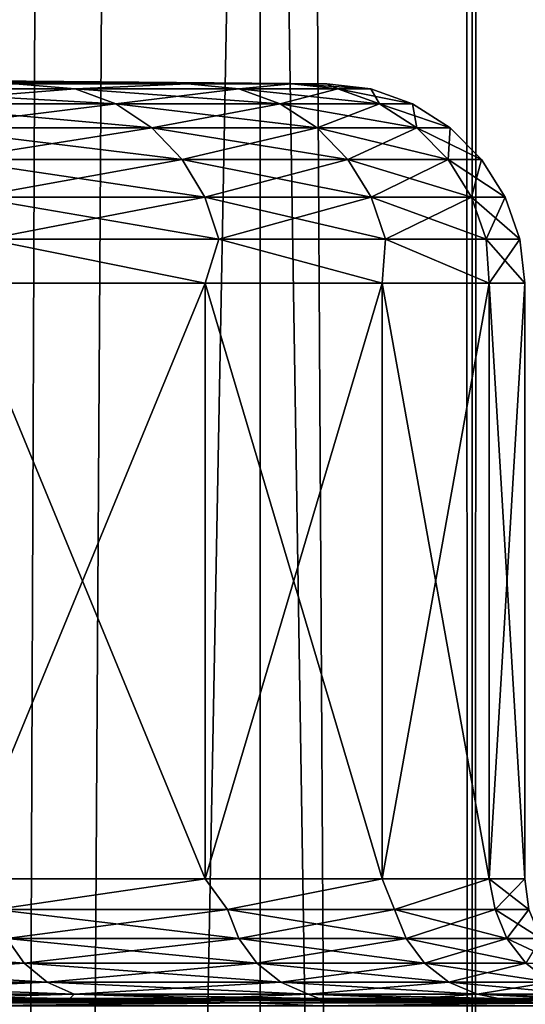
# Model space of a CAD drawing. Header units: metres. Extents: x -24 to 24, y -69 to 184.
# Tile 255 of 256: x 18.49 to 19.75, y -3.3 to -0.84. Entities that reach past the tile are written whole.
import ezdxf

# ---------------------------------------------------------------- set-up
doc = ezdxf.new("R2010")
doc.units = ezdxf.units.M
for name, color, linetype in [('110', 7, 'CONTINUOUS'), ('111', 7, 'CONTINUOUS'), ('16', 7, 'CONTINUOUS'), ('17', 7, 'CONTINUOUS'), ('20', 7, 'CONTINUOUS'), ('21', 7, 'CONTINUOUS'), ('22', 7, 'CONTINUOUS'), ('23', 7, 'CONTINUOUS'), ('367', 7, 'CONTINUOUS'), ('369', 7, 'CONTINUOUS'), ('560', 2, 'CONTINUOUS'), ('569', 2, 'CONTINUOUS'), ('64', 7, 'CONTINUOUS'), ('65', 7, 'CONTINUOUS'), ('66', 7, 'CONTINUOUS'), ('67', 7, 'CONTINUOUS')]:
    doc.layers.add(name, color=color, linetype=linetype)

msp = doc.modelspace()

# ---------------------------------------------------------------- linework, layer by layer
at = {"layer": '110'}
for points in [[(18.111111, -3.29827, -11.21392), (19.068547, -3.29827, -9.494992), (18.330428, -3.305403, -10.951921)], [(19.068547, -3.29827, -9.494992), (19.238358, -3.305403, -9.264705), (18.330428, -3.305403, -10.951921)], [(19.068547, -3.29827, -9.494992), (19.863296, -3.29827, -7.695051), (19.238358, -3.305403, -9.264705)], [(19.863296, -3.29827, -7.695051), (19.991392, -3.305403, -7.502895), (19.238358, -3.305403, -9.264705)]]:
    msp.add_3dface(points, dxfattribs=at)
at = {"layer": '111'}
for points in [[(19.068533, -3.29827, 9.49502), (18.111111, -3.29827, 11.213921), (18.330428, -3.305403, 10.951921)], [(19.068533, -3.29827, 9.49502), (18.330428, -3.305403, 10.951921), (19.238358, -3.305403, 9.264705)], [(19.863284, -3.29827, 7.695084), (19.068533, -3.29827, 9.49502), (19.238358, -3.305403, 9.264705)], [(19.863284, -3.29827, 7.695084), (19.238358, -3.305403, 9.264705), (19.991392, -3.305403, 7.502895)]]:
    msp.add_3dface(points, dxfattribs=at)
at = {"layer": '16'}
for points in [[(18.335268, -2.987335, -7.34033), (18.949989, -1.495656, -5.564209), (18.949988, -2.987335, -5.564212)], [(18.33527, -1.495656, -7.340325), (18.949989, -1.495656, -5.564209), (18.335268, -2.987335, -7.34033)], [(18.949988, -2.987335, -5.564212), (19.393093, -1.495656, -3.737706), (19.393093, -2.987335, -3.737708)], [(18.949989, -1.495656, -5.564209), (19.393093, -1.495656, -3.737706), (18.949988, -2.987335, -5.564212)], [(19.393093, -2.987335, -3.737708), (19.660571, -1.495656, -1.877355), (19.660571, -2.987335, -1.877356)], [(19.393093, -1.495656, -3.737706), (19.660571, -1.495656, -1.877355), (19.393093, -2.987335, -3.737708)], [(19.660571, -1.495656, -1.877355), (19.75, -1.495656), (19.660571, -2.987335, -1.877356)], [(19.660571, -2.987335, -1.877356), (19.75, -1.495656), (19.75, -2.987335)]]:
    msp.add_3dface(points, dxfattribs=at)
at = {"layer": '17'}
for points in [[(18.949988, -2.987335, 5.564212), (18.33527, -1.495656, 7.340325), (18.335268, -2.987335, 7.34033)], [(18.949989, -1.495656, 5.564209), (18.33527, -1.495656, 7.340325), (18.949988, -2.987335, 5.564212)], [(19.393093, -2.987335, 3.737708), (18.949989, -1.495656, 5.564209), (18.949988, -2.987335, 5.564212)], [(19.393093, -1.495656, 3.737705), (18.949989, -1.495656, 5.564209), (19.393093, -2.987335, 3.737708)], [(19.660571, -2.987335, 1.877356), (19.393093, -1.495656, 3.737705), (19.393093, -2.987335, 3.737708)], [(19.660571, -1.495656, 1.877354), (19.393093, -1.495656, 3.737705), (19.660571, -2.987335, 1.877356)], [(19.75, -2.987335), (19.75, -1.495656), (19.660571, -1.495656, 1.877354)], [(19.75, -2.987335), (19.660571, -1.495656, 1.877354), (19.660571, -2.987335, 1.877356)]]:
    msp.add_3dface(points, dxfattribs=at)
at = {"layer": '20'}
for points in [[(18.235765, -3.287323, -8.327929), (19.068547, -3.29827, -9.494992), (17.818849, -3.287323, -9.186193)], [(19.068547, -3.29827, -9.494992), (18.111111, -3.29827, -11.21392), (17.818849, -3.287323, -9.186193)], [(18.611373, -3.287323, -7.450794), (19.068547, -3.29827, -9.494992), (18.235765, -3.287323, -8.327929)], [(18.94482, -3.287323, -6.556778), (19.863296, -3.29827, -7.695051), (18.611373, -3.287323, -7.450794)], [(19.863296, -3.29827, -7.695051), (19.068547, -3.29827, -9.494992), (18.611373, -3.287323, -7.450794)], [(19.23535, -3.287323, -5.647906), (19.863296, -3.29827, -7.695051), (18.94482, -3.287323, -6.556778)], [(19.482304, -3.287323, -4.726241), (20.488579, -3.29827, -5.82945), (19.23535, -3.287323, -5.647906)], [(20.488579, -3.29827, -5.82945), (19.863296, -3.29827, -7.695051), (19.23535, -3.287323, -5.647906)], [(19.685122, -3.287323, -3.793875), (20.488579, -3.29827, -5.82945), (19.482304, -3.287323, -4.726241)], [(19.843345, -3.287323, -2.852925), (20.939055, -3.29827, -3.914119), (19.685122, -3.287323, -3.793875)], [(20.939055, -3.29827, -3.914119), (20.488579, -3.29827, -5.82945), (19.685122, -3.287323, -3.793875)]]:
    msp.add_3dface(points, dxfattribs=at)
at = {"layer": '21'}
for points in [[(18.474455, -0.995675, -5.424482), (15.932638, -0.96941, -3.169135), (18.906434, -0.995675, -3.643796)], [(15.932638, -0.96941, -3.169135), (16.068949, -0.96941, -2.383537), (18.906434, -0.995675, -3.643796)], [(16.068949, -0.96941, -2.383537), (16.166547, -0.96941, -1.592208), (18.906434, -0.995675, -3.643796)], [(18.906434, -0.995675, -3.643796), (16.166547, -0.96941, -1.592208), (19.167187, -0.995675, -1.830149)], [(16.166547, -0.96941, -1.592208), (16.225198, -0.96941, -0.797056), (19.167187, -0.995675, -1.830149)], [(16.225198, -0.96941, -0.797056), (16.244764, -0.96941), (19.167187, -0.995675, -1.830149)], [(16.244764, -0.96941), (19.254363, -0.995675), (19.167187, -0.995675, -1.830149)]]:
    msp.add_3dface(points, dxfattribs=at)
at = {"layer": '22'}
for points in [[(17.361571, -3.287323, 10.023641), (19.068533, -3.29827, 9.49502), (17.81885, -3.287323, 9.186192)], [(18.111111, -3.29827, 11.213921), (19.068533, -3.29827, 9.49502), (17.361571, -3.287323, 10.023641)], [(17.81885, -3.287323, 9.186192), (19.068533, -3.29827, 9.49502), (18.235765, -3.287323, 8.327929)], [(18.235765, -3.287323, 8.327929), (19.863284, -3.29827, 7.695084), (18.611373, -3.287323, 7.450794)], [(19.068533, -3.29827, 9.49502), (19.863284, -3.29827, 7.695084), (18.235765, -3.287323, 8.327929)], [(18.611373, -3.287323, 7.450794), (19.863284, -3.29827, 7.695084), (18.94482, -3.287323, 6.556777)], [(18.94482, -3.287323, 6.556777), (20.488578, -3.29827, 5.829453), (19.23535, -3.287323, 5.647905)], [(19.863284, -3.29827, 7.695084), (20.488578, -3.29827, 5.829453), (18.94482, -3.287323, 6.556777)], [(19.23535, -3.287323, 5.647905), (20.488578, -3.29827, 5.829453), (19.482304, -3.287323, 4.72624)], [(19.482304, -3.287323, 4.72624), (20.939058, -3.29827, 3.914105), (19.685122, -3.287323, 3.793874)], [(20.488578, -3.29827, 5.829453), (20.939058, -3.29827, 3.914105), (19.482304, -3.287323, 4.72624)], [(19.685122, -3.287323, 3.793874), (20.939058, -3.29827, 3.914105), (19.843345, -3.287323, 2.852924)]]:
    msp.add_3dface(points, dxfattribs=at)
at = {"layer": '23'}
for points in [[(18.906416, -0.995675, 3.643893), (15.757943, -0.96941, 3.9471), (18.47443, -0.995675, 5.424568)], [(15.932639, -0.96941, 3.169129), (15.757943, -0.96941, 3.9471), (18.906416, -0.995675, 3.643893)], [(16.06895, -0.96941, 2.38353), (15.932639, -0.96941, 3.169129), (18.906416, -0.995675, 3.643893)], [(19.16718, -0.995675, 1.830219), (16.06895, -0.96941, 2.38353), (18.906416, -0.995675, 3.643893)], [(16.166547, -0.96941, 1.592201), (16.06895, -0.96941, 2.38353), (19.16718, -0.995675, 1.830219)], [(16.225199, -0.96941, 0.797051), (16.166547, -0.96941, 1.592201), (19.16718, -0.995675, 1.830219)], [(19.254363, -0.995675), (16.244764, -0.96941), (16.225199, -0.96941, 0.797051)], [(19.254363, -0.995675), (16.225199, -0.96941, 0.797051), (19.16718, -0.995675, 1.830219)]]:
    msp.add_3dface(points, dxfattribs=at)
at = {"layer": '367'}
for points in [[(19.618662, 145.2, -14.253792), (18.261983, -68.3, -15.955014), (18.261983, 145.2, -15.955014)], [(19.618662, -68.3, -14.253792), (18.261983, -68.3, -15.955014), (19.618662, 145.2, -14.253792)], [(20.817383, 145.2, -12.437807), (19.618662, -68.3, -14.253792), (19.618662, 145.2, -14.253792)], [(20.817383, -68.3, -12.437807), (19.618662, -68.3, -14.253792), (20.817383, 145.2, -12.437807)]]:
    msp.add_3dface(points, dxfattribs=at)
at = {"layer": '369'}
for points in [[(19.63657, 74.349015, 14.229111), (20.817383, -68.3, 12.437807), (20.272249, 75.705287, 13.307834)], [(19.589558, 74.258796, 14.293765), (19.618662, -68.3, 14.253792), (19.63657, 74.349015, 14.229111)], [(19.618662, -68.3, 14.253792), (20.817383, -68.3, 12.437807), (19.63657, 74.349015, 14.229111)], [(18.809153, 72.919451, 15.306151), (19.618662, -68.3, 14.253792), (19.589558, 74.258796, 14.293765)], [(17.899708, 71.664852, 16.360408), (18.261983, -68.3, 15.955014), (18.809153, 72.919451, 15.306151)], [(18.261983, -68.3, 15.955014), (19.618662, -68.3, 14.253792), (18.809153, 72.919451, 15.306151)]]:
    msp.add_3dface(points, dxfattribs=at)
at = {"layer": '560'}
for points in [[(19.087341, -59.3, -11.818457), (17.915415, 3.7, -13.529243), (17.915405, -59.3, -13.529253)], [(19.087337, 3.7, -11.818463), (17.915415, 3.7, -13.529243), (19.087341, -59.3, -11.818457)], [(20.096444, -59.3, -10.00677), (19.087337, 3.7, -11.818463), (19.087341, -59.3, -11.818457)], [(20.09644, 3.7, -10.006777), (19.087337, 3.7, -11.818463), (20.096444, -59.3, -10.00677)]]:
    msp.add_3dface(points, dxfattribs=at)
at = {"layer": '569'}
for points in [[(17.915405, -59.3, 13.529253), (17.915415, 3.7, 13.529243), (19.087337, 3.7, 11.818463)], [(19.087341, -59.3, 11.818457), (17.915405, -59.3, 13.529253), (19.087337, 3.7, 11.818463)], [(19.087341, -59.3, 11.818457), (19.087337, 3.7, 11.818463), (20.09644, 3.7, 10.006777)], [(20.096444, -59.3, 10.00677), (19.087341, -59.3, 11.818457), (20.09644, 3.7, 10.006777)]]:
    msp.add_3dface(points, dxfattribs=at)
at = {"layer": '64'}
for points in [[(18.335268, -2.987335, -7.34033), (18.949988, -2.987335, -5.564212), (18.425753, -3.064559, -7.138175)], [(18.425753, -3.064559, -7.138175), (18.949988, -2.987335, -5.564212), (19.00578, -3.064559, -5.407611)], [(18.949988, -2.987335, -5.564212), (19.393093, -2.987335, -3.737708), (19.00578, -3.064559, -5.407611)], [(19.00578, -3.064559, -5.407611), (19.393093, -2.987335, -3.737708), (19.423656, -3.064559, -3.630911)], [(19.393093, -2.987335, -3.737708), (19.660571, -2.987335, -1.877356), (19.423656, -3.064559, -3.630911)], [(19.423656, -3.064559, -3.630911), (19.660571, -2.987335, -1.877356), (19.675816, -3.064559, -1.823233)], [(19.660571, -2.987335, -1.877356), (19.75, -2.987335), (19.675816, -3.064559, -1.823233)], [(19.675816, -3.064559, -1.823233), (19.75, -2.987335), (19.76011, -3.064559)], [(18.425753, -3.064559, -7.138175), (19.00578, -3.064559, -5.407611), (18.453435, -3.136646, -7.148899)], [(18.453435, -3.136646, -7.148899), (19.00578, -3.064559, -5.407611), (19.034333, -3.136646, -5.415735)], [(19.00578, -3.064559, -5.407611), (19.423656, -3.064559, -3.630911), (19.034333, -3.136646, -5.415735)], [(19.034333, -3.136646, -5.415735), (19.423656, -3.064559, -3.630911), (19.452837, -3.136646, -3.636365)], [(19.423656, -3.064559, -3.630911), (19.675816, -3.064559, -1.823233), (19.452837, -3.136646, -3.636365)], [(19.452837, -3.136646, -3.636365), (19.675816, -3.064559, -1.823233), (19.705376, -3.136646, -1.825972)], [(19.675816, -3.064559, -1.823233), (19.76011, -3.064559), (19.705376, -3.136646, -1.825972)], [(19.705376, -3.136646, -1.825972), (19.76011, -3.064559), (19.789796, -3.136646)], [(17.757403, -3.19865, -8.842136), (18.453435, -3.136646, -7.148899), (18.497502, -3.19865, -7.165971)], [(18.453435, -3.136646, -7.148899), (19.034333, -3.136646, -5.415735), (18.497502, -3.19865, -7.165971)], [(18.497502, -3.19865, -7.165971), (19.034333, -3.136646, -5.415735), (19.079788, -3.19865, -5.428668)], [(19.034333, -3.136646, -5.415735), (19.452837, -3.136646, -3.636365), (19.079788, -3.19865, -5.428668)], [(19.079788, -3.19865, -5.428668), (19.452837, -3.136646, -3.636365), (19.499291, -3.19865, -3.645049)], [(19.452837, -3.136646, -3.636365), (19.705376, -3.136646, -1.825972), (19.499291, -3.19865, -3.645049)], [(19.499291, -3.19865, -3.645049), (19.705376, -3.136646, -1.825972), (19.752433, -3.19865, -1.830332)], [(19.705376, -3.136646, -1.825972), (19.789796, -3.136646), (19.752433, -3.19865, -1.830332)], [(17.757403, -3.19865, -8.842136), (18.497502, -3.19865, -7.165971), (17.81258, -3.246383, -8.869611)], [(17.81258, -3.246383, -8.869611), (18.497502, -3.19865, -7.165971), (18.554979, -3.246383, -7.188237)], [(18.497502, -3.19865, -7.165971), (19.079788, -3.19865, -5.428668), (18.554979, -3.246383, -7.188237)], [(18.554979, -3.246383, -7.188237), (19.079788, -3.19865, -5.428668), (19.139074, -3.246383, -5.445536)], [(19.079788, -3.19865, -5.428668), (19.499291, -3.19865, -3.645049), (19.139074, -3.246383, -5.445536)], [(19.139074, -3.246383, -5.445536), (19.499291, -3.19865, -3.645049), (19.55988, -3.246383, -3.656375)], [(19.499291, -3.19865, -3.645049), (19.752433, -3.19865, -1.830332), (19.55988, -3.246383, -3.656375)], [(19.55988, -3.246383, -3.656375), (19.752433, -3.19865, -1.830332), (19.813809, -3.246383, -1.83602)], [(17.81258, -3.246383, -8.869611), (18.554979, -3.246383, -7.188237), (17.876903, -3.276623, -8.90164)], [(17.876903, -3.276623, -8.90164), (18.554979, -3.246383, -7.188237), (18.621984, -3.276623, -7.214195)], [(18.554979, -3.246383, -7.188237), (19.139074, -3.246383, -5.445536), (18.621984, -3.276623, -7.214195)], [(18.621984, -3.276623, -7.214195), (19.139074, -3.246383, -5.445536), (19.208187, -3.276623, -5.4652)], [(19.139074, -3.246383, -5.445536), (19.55988, -3.246383, -3.656375), (19.208187, -3.276623, -5.4652)], [(19.208187, -3.276623, -5.4652), (19.55988, -3.246383, -3.656375), (19.630514, -3.276623, -3.669579)], [(19.55988, -3.246383, -3.656375), (19.813809, -3.246383, -1.83602), (19.630514, -3.276623, -3.669579)], [(19.630514, -3.276623, -3.669579), (19.813809, -3.246383, -1.83602), (19.885359, -3.276623, -1.84265)], [(18.235765, -3.287323, -8.327929), (17.876903, -3.276623, -8.90164), (18.621984, -3.276623, -7.214195)], [(18.611373, -3.287323, -7.450794), (18.235765, -3.287323, -8.327929), (18.621984, -3.276623, -7.214195)], [(18.94482, -3.287323, -6.556778), (18.611373, -3.287323, -7.450794), (18.621984, -3.276623, -7.214195)], [(18.94482, -3.287323, -6.556778), (18.621984, -3.276623, -7.214195), (19.208187, -3.276623, -5.4652)], [(19.23535, -3.287323, -5.647906), (18.94482, -3.287323, -6.556778), (19.208187, -3.276623, -5.4652)], [(19.482304, -3.287323, -4.726241), (19.208187, -3.276623, -5.4652), (19.630514, -3.276623, -3.669579)], [(19.482304, -3.287323, -4.726241), (19.23535, -3.287323, -5.647906), (19.208187, -3.276623, -5.4652)], [(19.685122, -3.287323, -3.793875), (19.482304, -3.287323, -4.726241), (19.630514, -3.276623, -3.669579)], [(19.843345, -3.287323, -2.852925), (19.630514, -3.276623, -3.669579), (19.885359, -3.276623, -1.84265)], [(19.843345, -3.287323, -2.852925), (19.685122, -3.287323, -3.793875), (19.630514, -3.276623, -3.669579)]]:
    msp.add_3dface(points, dxfattribs=at)
at = {"layer": '65'}
for points in [[(18.949988, -2.987335, 5.564212), (18.335268, -2.987335, 7.34033), (18.425753, -3.064559, 7.138175)], [(19.00578, -3.064559, 5.407611), (18.949988, -2.987335, 5.564212), (18.425753, -3.064559, 7.138175)], [(19.393093, -2.987335, 3.737708), (18.949988, -2.987335, 5.564212), (19.00578, -3.064559, 5.407611)], [(19.423656, -3.064559, 3.630911), (19.393093, -2.987335, 3.737708), (19.00578, -3.064559, 5.407611)], [(19.660571, -2.987335, 1.877356), (19.393093, -2.987335, 3.737708), (19.423656, -3.064559, 3.630911)], [(19.675816, -3.064559, 1.823233), (19.660571, -2.987335, 1.877356), (19.423656, -3.064559, 3.630911)], [(19.76011, -3.064559), (19.660571, -2.987335, 1.877356), (19.675816, -3.064559, 1.823233)], [(19.75, -2.987335), (19.660571, -2.987335, 1.877356), (19.76011, -3.064559)], [(19.034333, -3.136646, 5.415735), (18.425753, -3.064559, 7.138175), (18.453435, -3.136646, 7.148899)], [(19.00578, -3.064559, 5.407611), (18.425753, -3.064559, 7.138175), (19.034333, -3.136646, 5.415735)], [(19.452837, -3.136646, 3.636365), (19.00578, -3.064559, 5.407611), (19.034333, -3.136646, 5.415735)], [(19.423656, -3.064559, 3.630911), (19.00578, -3.064559, 5.407611), (19.452837, -3.136646, 3.636365)], [(19.705376, -3.136646, 1.825972), (19.423656, -3.064559, 3.630911), (19.452837, -3.136646, 3.636365)], [(19.675816, -3.064559, 1.823233), (19.423656, -3.064559, 3.630911), (19.705376, -3.136646, 1.825972)], [(19.789796, -3.136646), (19.675816, -3.064559, 1.823233), (19.705376, -3.136646, 1.825972)], [(19.789796, -3.136646), (19.76011, -3.064559), (19.675816, -3.064559, 1.823233)], [(18.497502, -3.19865, 7.165971), (17.715099, -3.136646, 8.821071), (17.757403, -3.19865, 8.842136)], [(18.453435, -3.136646, 7.148899), (17.715099, -3.136646, 8.821071), (18.497502, -3.19865, 7.165971)], [(19.079788, -3.19865, 5.428668), (18.453435, -3.136646, 7.148899), (18.497502, -3.19865, 7.165971)], [(19.034333, -3.136646, 5.415735), (18.453435, -3.136646, 7.148899), (19.079788, -3.19865, 5.428668)], [(19.499291, -3.19865, 3.645049), (19.034333, -3.136646, 5.415735), (19.079788, -3.19865, 5.428668)], [(19.452837, -3.136646, 3.636365), (19.034333, -3.136646, 5.415735), (19.499291, -3.19865, 3.645049)], [(19.752433, -3.19865, 1.830332), (19.452837, -3.136646, 3.636365), (19.499291, -3.19865, 3.645049)], [(19.705376, -3.136646, 1.825972), (19.452837, -3.136646, 3.636365), (19.752433, -3.19865, 1.830332)], [(19.837054, -3.19865), (19.705376, -3.136646, 1.825972), (19.752433, -3.19865, 1.830332)], [(19.837054, -3.19865), (19.789796, -3.136646), (19.705376, -3.136646, 1.825972)], [(18.554979, -3.246383, 7.188237), (17.757403, -3.19865, 8.842136), (17.81258, -3.246383, 8.869611)], [(18.497502, -3.19865, 7.165971), (17.757403, -3.19865, 8.842136), (18.554979, -3.246383, 7.188237)], [(19.139074, -3.246383, 5.445536), (18.497502, -3.19865, 7.165971), (18.554979, -3.246383, 7.188237)], [(19.079788, -3.19865, 5.428668), (18.497502, -3.19865, 7.165971), (19.139074, -3.246383, 5.445536)], [(19.55988, -3.246383, 3.656375), (19.079788, -3.19865, 5.428668), (19.139074, -3.246383, 5.445536)], [(19.499291, -3.19865, 3.645049), (19.079788, -3.19865, 5.428668), (19.55988, -3.246383, 3.656375)], [(19.813809, -3.246383, 1.83602), (19.499291, -3.19865, 3.645049), (19.55988, -3.246383, 3.656375)], [(19.752433, -3.19865, 1.830332), (19.499291, -3.19865, 3.645049), (19.813809, -3.246383, 1.83602)], [(18.621984, -3.276623, 7.214195), (17.81258, -3.246383, 8.869611), (17.876903, -3.276623, 8.90164)], [(18.554979, -3.246383, 7.188237), (17.81258, -3.246383, 8.869611), (18.621984, -3.276623, 7.214195)], [(19.208187, -3.276623, 5.4652), (18.554979, -3.246383, 7.188237), (18.621984, -3.276623, 7.214195)], [(19.139074, -3.246383, 5.445536), (18.554979, -3.246383, 7.188237), (19.208187, -3.276623, 5.4652)], [(19.630514, -3.276623, 3.669579), (19.139074, -3.246383, 5.445536), (19.208187, -3.276623, 5.4652)], [(19.55988, -3.246383, 3.656375), (19.139074, -3.246383, 5.445536), (19.630514, -3.276623, 3.669579)], [(19.885359, -3.276623, 1.84265), (19.55988, -3.246383, 3.656375), (19.630514, -3.276623, 3.669579)], [(19.813809, -3.246383, 1.83602), (19.55988, -3.246383, 3.656375), (19.885359, -3.276623, 1.84265)], [(18.611373, -3.287323, 7.450794), (18.621984, -3.276623, 7.214195), (17.876903, -3.276623, 8.90164)], [(18.235765, -3.287323, 8.327929), (18.611373, -3.287323, 7.450794), (17.876903, -3.276623, 8.90164)], [(18.611373, -3.287323, 7.450794), (18.94482, -3.287323, 6.556777), (18.621984, -3.276623, 7.214195)], [(19.23535, -3.287323, 5.647905), (19.208187, -3.276623, 5.4652), (18.621984, -3.276623, 7.214195)], [(18.94482, -3.287323, 6.556777), (19.23535, -3.287323, 5.647905), (18.621984, -3.276623, 7.214195)], [(19.685122, -3.287323, 3.793874), (19.630514, -3.276623, 3.669579), (19.208187, -3.276623, 5.4652)], [(19.482304, -3.287323, 4.72624), (19.685122, -3.287323, 3.793874), (19.208187, -3.276623, 5.4652)], [(19.23535, -3.287323, 5.647905), (19.482304, -3.287323, 4.72624), (19.208187, -3.276623, 5.4652)], [(19.956615, -3.287323, 1.905526), (19.885359, -3.276623, 1.84265), (19.630514, -3.276623, 3.669579)], [(19.843345, -3.287323, 2.852924), (19.956615, -3.287323, 1.905526), (19.630514, -3.276623, 3.669579)], [(19.685122, -3.287323, 3.793874), (19.843345, -3.287323, 2.852924), (19.630514, -3.276623, 3.669579)]]:
    msp.add_3dface(points, dxfattribs=at)
at = {"layer": '66'}
for points in [[(18.056728, -1.00891, -6.995214), (18.474455, -0.995675, -5.424482), (18.625139, -1.00891, -5.299309)], [(18.056728, -1.00891, -6.995214), (18.625139, -1.00891, -5.299309), (18.154623, -1.046336, -7.033139)], [(18.154623, -1.046336, -7.033139), (18.625139, -1.00891, -5.299309), (18.726115, -1.046336, -5.328039)], [(18.474455, -0.995675, -5.424482), (18.906434, -0.995675, -3.643796), (18.625139, -1.00891, -5.299309)], [(18.625139, -1.00891, -5.299309), (18.906434, -0.995675, -3.643796), (19.034645, -1.00891, -3.558192)], [(18.625139, -1.00891, -5.299309), (19.034645, -1.00891, -3.558192), (18.726115, -1.046336, -5.328039)], [(18.726115, -1.046336, -5.328039), (19.034645, -1.00891, -3.558192), (19.137842, -1.046336, -3.577483)], [(18.906434, -0.995675, -3.643796), (19.167187, -0.995675, -1.830149), (19.034645, -1.00891, -3.558192)], [(19.034645, -1.00891, -3.558192), (19.167187, -0.995675, -1.830149), (19.281756, -1.00891, -1.786718)], [(19.034645, -1.00891, -3.558192), (19.281756, -1.00891, -1.786718), (19.137842, -1.046336, -3.577483)], [(19.137842, -1.046336, -3.577483), (19.281756, -1.00891, -1.786718), (19.386292, -1.046336, -1.796404)], [(19.167187, -0.995675, -1.830149), (19.254363, -0.995675), (19.281756, -1.00891, -1.786718)], [(19.281756, -1.00891, -1.786718), (19.254363, -0.995675), (19.364361, -1.00891)], [(19.281756, -1.00891, -1.786718), (19.364361, -1.00891), (19.386292, -1.046336, -1.796404)], [(19.386292, -1.046336, -1.796404), (19.364361, -1.00891), (19.469345, -1.046336)], [(18.154623, -1.046336, -7.033139), (18.726115, -1.046336, -5.328039), (18.242355, -1.106089, -7.067126)], [(18.242355, -1.106089, -7.067126), (18.726115, -1.046336, -5.328039), (18.816608, -1.106089, -5.353787)], [(18.726115, -1.046336, -5.328039), (19.137842, -1.046336, -3.577483), (18.816608, -1.106089, -5.353787)], [(18.816608, -1.106089, -5.353787), (19.137842, -1.046336, -3.577483), (19.230325, -1.106089, -3.594771)], [(19.137842, -1.046336, -3.577483), (19.386292, -1.046336, -1.796404), (19.230325, -1.106089, -3.594771)], [(19.230325, -1.106089, -3.594771), (19.386292, -1.046336, -1.796404), (19.479976, -1.106089, -1.805086)], [(19.386292, -1.046336, -1.796404), (19.469345, -1.046336), (19.479976, -1.106089, -1.805086)], [(19.479976, -1.106089, -1.805086), (19.469345, -1.046336), (19.56343, -1.106089, 0)], [(18.242355, -1.106089, -7.067126), (18.816608, -1.106089, -5.353787), (18.315564, -1.1852, -7.095487)], [(18.315564, -1.1852, -7.095487), (18.816608, -1.106089, -5.353787), (18.892122, -1.1852, -5.375272)], [(18.816608, -1.106089, -5.353787), (19.230325, -1.106089, -3.594771), (18.892122, -1.1852, -5.375272)], [(18.892122, -1.1852, -5.375272), (19.230325, -1.106089, -3.594771), (19.307499, -1.1852, -3.609197)], [(19.230325, -1.106089, -3.594771), (19.479976, -1.106089, -1.805086), (19.307499, -1.1852, -3.609197)], [(19.307499, -1.1852, -3.609197), (19.479976, -1.106089, -1.805086), (19.558151, -1.1852, -1.81233)], [(19.479976, -1.106089, -1.805086), (19.56343, -1.106089, 0), (19.558151, -1.1852, -1.81233)], [(19.558151, -1.1852, -1.81233), (19.56343, -1.106089, 0), (19.64194, -1.1852, 0)], [(18.315564, -1.1852, -7.095487), (18.892122, -1.1852, -5.375272), (18.370613, -1.279737, -7.116813)], [(18.370613, -1.279737, -7.116813), (18.892122, -1.1852, -5.375272), (18.948904, -1.279737, -5.391428)], [(18.892122, -1.1852, -5.375272), (19.307499, -1.1852, -3.609197), (18.948904, -1.279737, -5.391428)], [(18.948904, -1.279737, -5.391428), (19.307499, -1.1852, -3.609197), (19.365529, -1.279737, -3.620045)], [(19.307499, -1.1852, -3.609197), (19.558151, -1.1852, -1.81233), (19.365529, -1.279737, -3.620045)], [(19.365529, -1.279737, -3.620045), (19.558151, -1.1852, -1.81233), (19.616935, -1.279737, -1.817777)], [(19.558151, -1.1852, -1.81233), (19.64194, -1.1852, 0), (19.616935, -1.279737, -1.817777)], [(19.616935, -1.279737, -1.817777), (19.64194, -1.1852, 0), (19.700976, -1.279737)], [(18.370613, -1.279737, -7.116813), (18.948904, -1.279737, -5.391428), (18.404766, -1.385003, -7.130044)], [(18.404766, -1.385003, -7.130044), (18.948904, -1.279737, -5.391428), (18.984132, -1.385003, -5.401451)], [(18.948904, -1.279737, -5.391428), (19.365529, -1.279737, -3.620045), (18.984132, -1.385003, -5.401451)], [(18.984132, -1.385003, -5.401451), (19.365529, -1.279737, -3.620045), (19.401532, -1.385003, -3.626775)], [(19.365529, -1.279737, -3.620045), (19.616935, -1.279737, -1.817777), (19.401532, -1.385003, -3.626775)], [(19.401532, -1.385003, -3.626775), (19.616935, -1.279737, -1.817777), (19.653405, -1.385003, -1.821156)], [(19.616935, -1.279737, -1.817777), (19.700976, -1.279737), (19.653405, -1.385003, -1.821156)], [(19.653405, -1.385003, -1.821156), (19.700976, -1.279737), (19.737602, -1.385003)], [(18.949989, -1.495656, -5.564209), (18.33527, -1.495656, -7.340325), (18.404766, -1.385003, -7.130044)], [(18.949989, -1.495656, -5.564209), (18.404766, -1.385003, -7.130044), (18.984132, -1.385003, -5.401451)], [(19.393093, -1.495656, -3.737706), (18.949989, -1.495656, -5.564209), (18.984132, -1.385003, -5.401451)], [(19.393093, -1.495656, -3.737706), (18.984132, -1.385003, -5.401451), (19.401532, -1.385003, -3.626775)], [(19.660571, -1.495656, -1.877355), (19.393093, -1.495656, -3.737706), (19.401532, -1.385003, -3.626775)], [(19.660571, -1.495656, -1.877355), (19.401532, -1.385003, -3.626775), (19.653405, -1.385003, -1.821156)], [(19.660571, -1.495656, -1.877355), (19.653405, -1.385003, -1.821156), (19.737602, -1.385003)], [(19.75, -1.495656), (19.660571, -1.495656, -1.877355), (19.737602, -1.385003)]]:
    msp.add_3dface(points, dxfattribs=at)
at = {"layer": '67'}
for points in [[(18.625139, -1.00891, 5.299309), (18.47443, -0.995675, 5.424568), (18.056728, -1.00891, 6.995214)], [(18.726115, -1.046336, 5.328039), (18.056728, -1.00891, 6.995214), (18.154623, -1.046336, 7.033139)], [(18.625139, -1.00891, 5.299309), (18.056728, -1.00891, 6.995214), (18.726115, -1.046336, 5.328039)], [(18.906416, -0.995675, 3.643893), (18.47443, -0.995675, 5.424568), (18.625139, -1.00891, 5.299309)], [(19.034645, -1.00891, 3.558192), (18.906416, -0.995675, 3.643893), (18.625139, -1.00891, 5.299309)], [(19.137842, -1.046336, 3.577483), (18.625139, -1.00891, 5.299309), (18.726115, -1.046336, 5.328039)], [(19.034645, -1.00891, 3.558192), (18.625139, -1.00891, 5.299309), (19.137842, -1.046336, 3.577483)], [(19.16718, -0.995675, 1.830219), (18.906416, -0.995675, 3.643893), (19.034645, -1.00891, 3.558192)], [(19.281756, -1.00891, 1.786718), (19.16718, -0.995675, 1.830219), (19.034645, -1.00891, 3.558192)], [(19.386292, -1.046336, 1.796404), (19.034645, -1.00891, 3.558192), (19.137842, -1.046336, 3.577483)], [(19.281756, -1.00891, 1.786718), (19.034645, -1.00891, 3.558192), (19.386292, -1.046336, 1.796404)], [(19.364361, -1.00891), (19.16718, -0.995675, 1.830219), (19.281756, -1.00891, 1.786718)], [(19.254363, -0.995675), (19.16718, -0.995675, 1.830219), (19.364361, -1.00891)], [(19.469345, -1.046336), (19.281756, -1.00891, 1.786718), (19.386292, -1.046336, 1.796404)], [(19.469345, -1.046336), (19.364361, -1.00891), (19.281756, -1.00891, 1.786718)], [(18.816608, -1.106089, 5.353787), (18.154623, -1.046336, 7.033139), (18.242355, -1.106089, 7.067126)], [(18.726115, -1.046336, 5.328039), (18.154623, -1.046336, 7.033139), (18.816608, -1.106089, 5.353787)], [(19.230325, -1.106089, 3.594771), (18.726115, -1.046336, 5.328039), (18.816608, -1.106089, 5.353787)], [(19.137842, -1.046336, 3.577483), (18.726115, -1.046336, 5.328039), (19.230325, -1.106089, 3.594771)], [(19.479976, -1.106089, 1.805086), (19.137842, -1.046336, 3.577483), (19.230325, -1.106089, 3.594771)], [(19.386292, -1.046336, 1.796404), (19.137842, -1.046336, 3.577483), (19.479976, -1.106089, 1.805086)], [(19.56343, -1.106089, 0), (19.386292, -1.046336, 1.796404), (19.479976, -1.106089, 1.805086)], [(19.56343, -1.106089, 0), (19.469345, -1.046336), (19.386292, -1.046336, 1.796404)], [(18.892122, -1.1852, 5.375272), (18.242355, -1.106089, 7.067126), (18.315564, -1.1852, 7.095487)], [(18.816608, -1.106089, 5.353787), (18.242355, -1.106089, 7.067126), (18.892122, -1.1852, 5.375272)], [(19.307499, -1.1852, 3.609197), (18.816608, -1.106089, 5.353787), (18.892122, -1.1852, 5.375272)], [(19.230325, -1.106089, 3.594771), (18.816608, -1.106089, 5.353787), (19.307499, -1.1852, 3.609197)], [(19.558151, -1.1852, 1.81233), (19.230325, -1.106089, 3.594771), (19.307499, -1.1852, 3.609197)], [(19.479976, -1.106089, 1.805086), (19.230325, -1.106089, 3.594771), (19.558151, -1.1852, 1.81233)], [(19.64194, -1.1852, 0), (19.479976, -1.106089, 1.805086), (19.558151, -1.1852, 1.81233)], [(19.64194, -1.1852, 0), (19.56343, -1.106089, 0), (19.479976, -1.106089, 1.805086)], [(18.948904, -1.279737, 5.391428), (18.315564, -1.1852, 7.095487), (18.370613, -1.279737, 7.116813)], [(18.892122, -1.1852, 5.375272), (18.315564, -1.1852, 7.095487), (18.948904, -1.279737, 5.391428)], [(19.365529, -1.279737, 3.620045), (18.892122, -1.1852, 5.375272), (18.948904, -1.279737, 5.391428)], [(19.307499, -1.1852, 3.609197), (18.892122, -1.1852, 5.375272), (19.365529, -1.279737, 3.620045)], [(19.616935, -1.279737, 1.817777), (19.307499, -1.1852, 3.609197), (19.365529, -1.279737, 3.620045)], [(19.558151, -1.1852, 1.81233), (19.307499, -1.1852, 3.609197), (19.616935, -1.279737, 1.817777)], [(19.700976, -1.279737), (19.558151, -1.1852, 1.81233), (19.616935, -1.279737, 1.817777)], [(19.700976, -1.279737), (19.64194, -1.1852, 0), (19.558151, -1.1852, 1.81233)], [(18.984132, -1.385003, 5.401451), (18.370613, -1.279737, 7.116813), (18.404766, -1.385003, 7.130044)], [(18.948904, -1.279737, 5.391428), (18.370613, -1.279737, 7.116813), (18.984132, -1.385003, 5.401451)], [(19.401532, -1.385003, 3.626775), (18.948904, -1.279737, 5.391428), (18.984132, -1.385003, 5.401451)], [(19.365529, -1.279737, 3.620045), (18.948904, -1.279737, 5.391428), (19.401532, -1.385003, 3.626775)], [(19.653405, -1.385003, 1.821156), (19.365529, -1.279737, 3.620045), (19.401532, -1.385003, 3.626775)], [(19.616935, -1.279737, 1.817777), (19.365529, -1.279737, 3.620045), (19.653405, -1.385003, 1.821156)], [(19.737602, -1.385003), (19.616935, -1.279737, 1.817777), (19.653405, -1.385003, 1.821156)], [(19.737602, -1.385003), (19.700976, -1.279737), (19.616935, -1.279737, 1.817777)], [(18.33527, -1.495656, 7.340325), (18.949989, -1.495656, 5.564209), (18.404766, -1.385003, 7.130044)], [(18.949989, -1.495656, 5.564209), (18.984132, -1.385003, 5.401451), (18.404766, -1.385003, 7.130044)], [(18.949989, -1.495656, 5.564209), (19.393093, -1.495656, 3.737705), (18.984132, -1.385003, 5.401451)], [(19.393093, -1.495656, 3.737705), (19.401532, -1.385003, 3.626775), (18.984132, -1.385003, 5.401451)], [(19.393093, -1.495656, 3.737705), (19.660571, -1.495656, 1.877354), (19.401532, -1.385003, 3.626775)], [(19.660571, -1.495656, 1.877354), (19.653405, -1.385003, 1.821156), (19.401532, -1.385003, 3.626775)], [(19.660571, -1.495656, 1.877354), (19.75, -1.495656), (19.653405, -1.385003, 1.821156)], [(19.75, -1.495656), (19.737602, -1.385003), (19.653405, -1.385003, 1.821156)]]:
    msp.add_3dface(points, dxfattribs=at)

doc.saveas('drawing.dxf')
